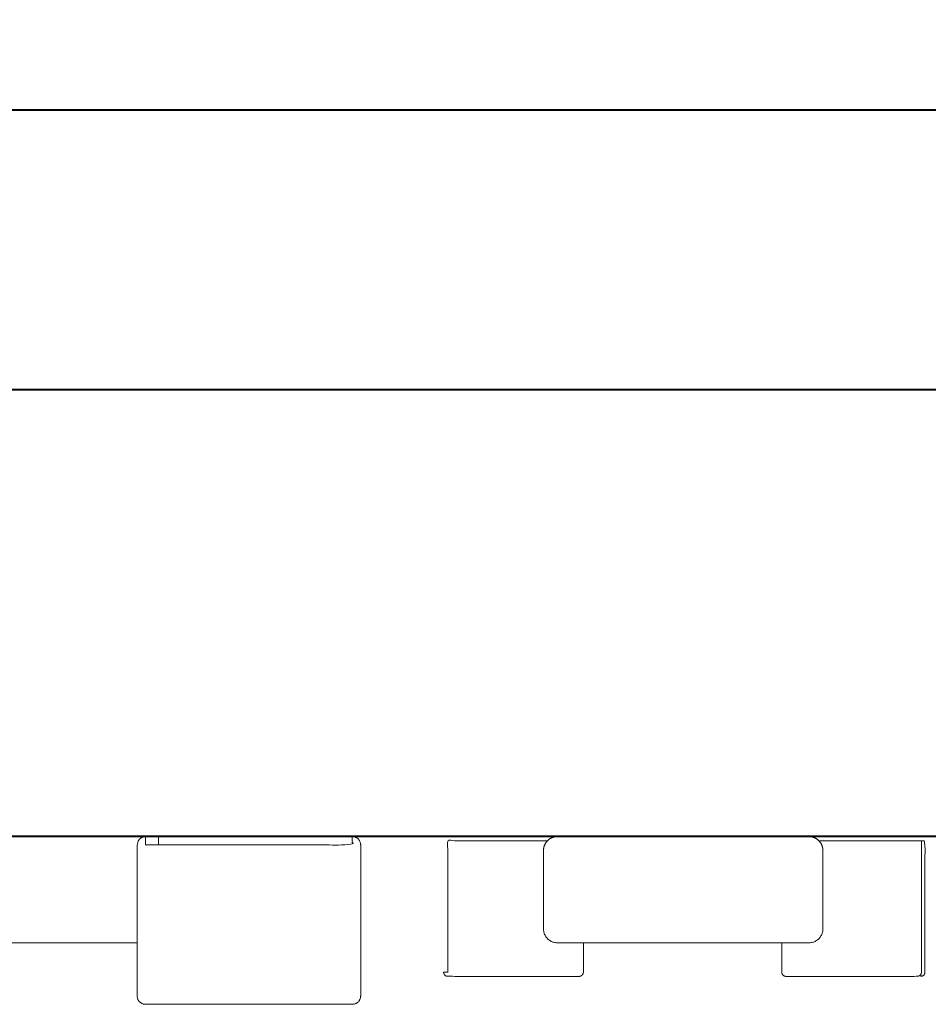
# Model space of a CAD drawing. Header units: millimetres. Extents: x -215 to 342, y -137 to 83.
# Tile 23 of 39: x -75.09 to -71.84, y 28.47 to 31.99. Entities that reach past the tile are written whole.
import ezdxf

# ---------------------------------------------------------------- set-up
doc = ezdxf.new("R2010")
doc.units = ezdxf.units.MM
doc.header["$LTSCALE"] = 10
doc.header["$MEASUREMENT"] = 0
doc.layers.add('细实线', color=7, linetype='Continuous', lineweight=20)
doc.layers.add('轮廓线', color=7, linetype='Continuous', lineweight=40)

msp = doc.modelspace()

# ---------------------------------------------------------------- linework, layer by layer
at = {"layer": '细实线'}
msp.add_lwpolyline([(-75.1737, 28.6874), (-74.8467, 28.6874), (-74.6735, 28.6874)], dxfattribs=at)
for points, weights, knots in [([(-107.0695, 31.6674), (-107.0695, 31.1674), (-107.0695, 30.6674), (-107.0695, 30.6674), (-104.0695, 30.6674), (-60.5695, 30.6674), (-17.0695, 30.6674), (-14.0695, 30.6674), (-14.0695, 30.6674), (-14.0695, 31.1674), (-14.0695, 31.6674)], [1, 1, 1, 0.707107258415, 1, 1, 1, 0.707107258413, 1, 1, 1], [-1, -1, -1, 0, 0, 4.712387, 4.712387, 91.712388, 91.712388, 96.424775, 96.424775, 97.424775, 97.424775, 97.424775]), ([(-73.8736, 29.0374), (-73.8736, 28.7674), (-73.8736, 28.4974), (-73.8736, 28.4674), (-73.9036, 28.4674), (-74.2736, 28.4674), (-74.6436, 28.4674), (-74.6736, 28.4674), (-74.6736, 28.4974), (-74.6736, 28.5925), (-74.6736, 28.6875), (-74.6736, 28.8625), (-74.6736, 29.0374), (-74.6736, 29.0674), (-74.6436, 29.0674), (-74.6436, 29.0674), (-74.6436, 29.0374), (-74.6202, 29.0374), (-74.5967, 29.0374), (-74.2502, 29.0374), (-73.9036, 29.0374), (-73.9036, 29.0674), (-73.9036, 29.0674), (-73.8736, 29.0674), (-73.8736, 29.0374)], [1, 1, 1, 0.707106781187, 1, 1, 1, 0.707106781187, 1, 1, 1, 1, 1, 0.707106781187, 1, 0.707106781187, 1, 1, 1, 1, 1, 0.707106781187, 1, 0.707106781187, 1], [0.094248, 0.094248, 0.094248, 0.634248, 0.634248, 0.681372, 0.681372, 1.421372, 1.421372, 1.468496, 1.468496, 1.658619, 1.658619, 2.008496, 2.008496, 2.055619, 2.055619, 2.102743, 2.102743, 2.149623, 2.149623, 2.842743, 2.842743, 2.889867, 2.889867, 2.936991, 2.936991, 2.936991]), ([(-73.1694, 29.0674), (-73.1901, 29.0674), (-73.2048, 29.0528), (-73.2194, 29.0381), (-73.2194, 29.0174), (-73.2194, 28.8774), (-73.2194, 28.7374), (-73.2194, 28.6874), (-73.1694, 28.6874), (-73.123, 28.6874), (-73.0766, 28.6874), (-73.048, 28.6874), (-73.0194, 28.6874), (-72.7194, 28.6874), (-72.4194, 28.6874), (-72.3929, 28.6874), (-72.3664, 28.6874), (-72.3179, 28.6874), (-72.2694, 28.6874), (-72.2194, 28.6874), (-72.2194, 28.7374), (-72.2194, 28.8774), (-72.2194, 29.0174), (-72.2194, 29.0378), (-72.2337, 29.0524), (-72.2484, 29.0674), (-72.2694, 29.0674)], [1, 0.853586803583, 0.853553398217, 0.853519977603, 1, 1, 1, 0.707106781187, 1, 1, 1, 1, 1, 1, 1, 1, 1, 1, 1, 0.707106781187, 1, 1, 1, 0.855321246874, 0.853574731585, 0.851785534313, 1], [-0.07854, -0.07854, -0.07854, -0.039279, -0.039279, 0, 0, 0.28, 0.28, 0.35854, 0.35854, 0.451388, 0.451388, 0.50854, 0.50854, 1.10854, 1.10854, 1.161585, 1.161585, 1.25854, 1.25854, 1.33708, 1.33708, 1.61708, 1.61708, 1.655875, 1.655875, 1.695619, 1.695619, 1.695619]), ([(-73.0767, 28.6877), (-73.0767, 28.6351), (-73.0767, 28.5824), (-73.0767, 28.5674), (-73.0917, 28.5674), (-73.3267, 28.5674), (-73.5617, 28.5674), (-73.5767, 28.5674), (-73.5767, 28.5824), (-73.5767, 28.5824), (-73.5617, 28.5824), (-73.5617, 28.8174), (-73.5617, 29.0524), (-73.3831, 29.0524), (-73.2046, 29.0524)], [1, 1, 1, 0.707106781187, 1, 1, 1, 0.707106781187, 1, 0.707106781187, 1, 1, 1, 1, 1], [0.364709, 0.364709, 0.364709, 0.47, 0.47, 0.493562, 0.493562, 0.963562, 0.963562, 0.987124, 0.987124, 1.010686, 1.010686, 1.480686, 1.480686, 1.837822, 1.837822, 1.837822]), ([(-71.8667, 29.0524), (-71.8667, 28.8174), (-71.8667, 28.5824), (-71.8667, 28.5783), (-71.8689, 28.5747), (-71.8733, 28.5674), (-71.8817, 28.5674), (-72.1167, 28.5674), (-72.3517, 28.5674), (-72.3667, 28.5674), (-72.3667, 28.5824), (-72.3667, 28.6349), (-72.3667, 28.6874)], [1, 1, 1, 0.897006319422, 0.86644653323, 0.810100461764, 1, 1, 1, 0.707106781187, 1, 1, 1], [0, 0, 0, 0.47, 0.47, 0.478285, 0.478285, 0.493562, 0.493562, 0.963562, 0.963562, 0.987124, 0.987124, 1.092124, 1.092124, 1.092124]), ([(-72.2335, 29.0524), (-72.0576, 29.0524), (-71.8817, 29.0524), (-71.8667, 29.0524), (-71.8667, 29.0524), (-71.854, 29.0524), (-71.854, 29.0524), (-71.854, 28.8174), (-71.854, 28.5824), (-71.854, 28.5674), (-71.869, 28.5674), (-71.869, 28.5674), (-71.869, 28.5744)], [1, 1, 1, 0.707106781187, 1, 0.781470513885, 1.05872381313, 1.05872381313, 1.05872381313, 0.748630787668, 1.05872381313, 0.861633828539, 0.91507809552], [-0.3517112, -0.3517112, -0.3517112, 0, 0, 0.0235619, 0.0235619, 0.0446286, 0.0446286, 0.5146286, 0.5146286, 0.5381906, 0.5381906, 0.5531661, 0.5531661, 0.5531661])]:
    msp.add_rational_spline(points, weights, degree=2, knots=knots, dxfattribs=at)
msp.add_rational_spline([(-74.5967, 29.0374), (-74.5967, 29.0674), (-74.5967, 29.0674)], [0.884091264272, 0.786679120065, 1], degree=2, dxfattribs=at)
at = {"layer": '轮廓线'}
for points in [[(55.0805, 36.4674), (54.8808, 36.4674), (-175.4195, 36.4674), (-176.2195, 36.4674), (-176.2195, 31.6674), (-107.0697, 31.6674), (-14.0692, 31.6674), (55.0805, 31.6674)], [(-107.0695, 30.6674), (-14.0695, 30.6674), (-14.0695, 29.0674), (-107.0695, 29.0674)]]:
    msp.add_lwpolyline(points, close=True, dxfattribs=at)
msp.add_rational_spline([(-14.0695, 30.6674), (-14.0695, 29.8674), (-14.0695, 29.0674), (-14.0695, 29.0674), (-15.1231, 29.0674), (-15.9642, 29.0674), (-17.0695, 29.0674), (-18.7819, 29.0674), (-20.4942, 29.0674), (-24.0092, 29.0674), (-27.5243, 29.0674), (-27.9745, 29.0674), (-28.4248, 29.0674), (-30.3039, 29.0674), (-32.183, 29.0674), (-36.2512, 29.0674), (-40.3193, 29.0674), (-43.4021, 29.0674), (-46.485, 29.0674), (-48.9237, 29.0674), (-51.3624, 29.0674), (-52.0824, 29.0674), (-52.8023, 29.0674), (-55.2871, 29.0674), (-57.7718, 29.0674), (-57.7721, 29.0674), (-57.7724, 29.0674), (-59.1371, 29.0674), (-60.5018, 29.0674), (-65.2493, 29.0674), (-69.9968, 29.0674), (-70.0168, 29.0674), (-70.0369, 29.0674), (-70.9131, 29.0674), (-71.7892, 29.0674), (-72.0292, 29.0674), (-72.2692, 29.0674), (-72.7193, 29.0674), (-73.1694, 29.0674), (-73.883, 29.0674), (-74.5967, 29.0674), (-77.0176, 29.0674), (-79.4385, 29.0674), (-79.6789, 29.0674), (-79.9193, 29.0674), (-80.1191, 29.0674), (-80.3188, 29.0674), (-81.5992, 29.0674), (-82.8795, 29.0674), (-83.0795, 29.0674), (-83.2795, 29.0674), (-83.5987, 29.0674), (-83.9179, 29.0674), (-84.1184, 29.0674), (-84.3188, 29.0674), (-84.3911, 29.0674), (-84.4635, 29.0674), (-85.6337, 29.0674), (-86.804, 29.0674), (-86.9036, 29.0674), (-87.0032, 29.0674), (-88.1733, 29.0674), (-89.3434, 29.0674), (-91.0813, 29.0674), (-92.8191, 29.0674), (-95.8688, 29.0674), (-98.9184, 29.0674), (-99.6832, 29.0674), (-100.4479, 29.0674), (-101.2128, 29.0674), (-101.9776, 29.0674), (-103.0236, 29.0674), (-104.0695, 29.0674), (-104.6577, 29.0674), (-105.2024, 29.0674), (-105.6408, 29.0674), (-106.0029, 29.0674), (-107.0695, 29.0674), (-107.0695, 29.0674), (-107.0695, 29.8674), (-107.0695, 30.6674)], [1, 1, 1, 0.839511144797, 0.854900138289, 0.867596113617, 1, 1, 1, 1, 1, 1, 1, 1, 1, 1, 1, 1, 1, 1, 1, 1, 1, 1, 1, 1, 1, 1, 1, 1, 1, 1, 1, 1, 1, 1, 1, 1, 1, 1, 1, 1, 1, 1, 1, 1, 1, 1, 1, 1, 1, 1, 1, 1, 1, 1, 1, 1, 1, 1, 1, 1, 1, 1, 1, 1, 1, 1, 1, 1, 1, 1, 1, 0.924886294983, 0.888299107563, 0.860882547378, 0.855099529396, 0.838507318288, 1, 1, 1], degree=2, knots=[-1.6, -1.6, -1.6, 0, 0, 2.582125, 2.582125, 4.712387, 4.712387, 8.137118, 8.137118, 15.167163, 15.167163, 16.067699, 16.067699, 19.825931, 19.825931, 27.962167, 27.962167, 34.127862, 34.127862, 39.005279, 39.005279, 40.445232, 40.445232, 45.414707, 45.414707, 45.415278, 45.415278, 48.14468, 48.14468, 57.639656, 57.639656, 57.679792, 57.679792, 59.432091, 59.432091, 59.912051, 59.912051, 60.812304, 60.812304, 62.239563, 62.239563, 67.081388, 67.081388, 67.562199, 67.562199, 67.96169, 67.96169, 70.522402, 70.522402, 70.922387, 70.922387, 71.560826, 71.560826, 71.961661, 71.961661, 72.106343, 72.106343, 74.446908, 74.446908, 74.646047, 74.646047, 76.986315, 76.986315, 80.461995, 80.461995, 86.561297, 86.561297, 88.090807, 88.090807, 89.620525, 89.620525, 91.712388, 91.712388, 92.920901, 92.920901, 93.826499, 93.826499, 96.424775, 96.424775, 98.024775, 98.024775, 98.024775], dxfattribs=at)

doc.saveas('drawing.dxf')
